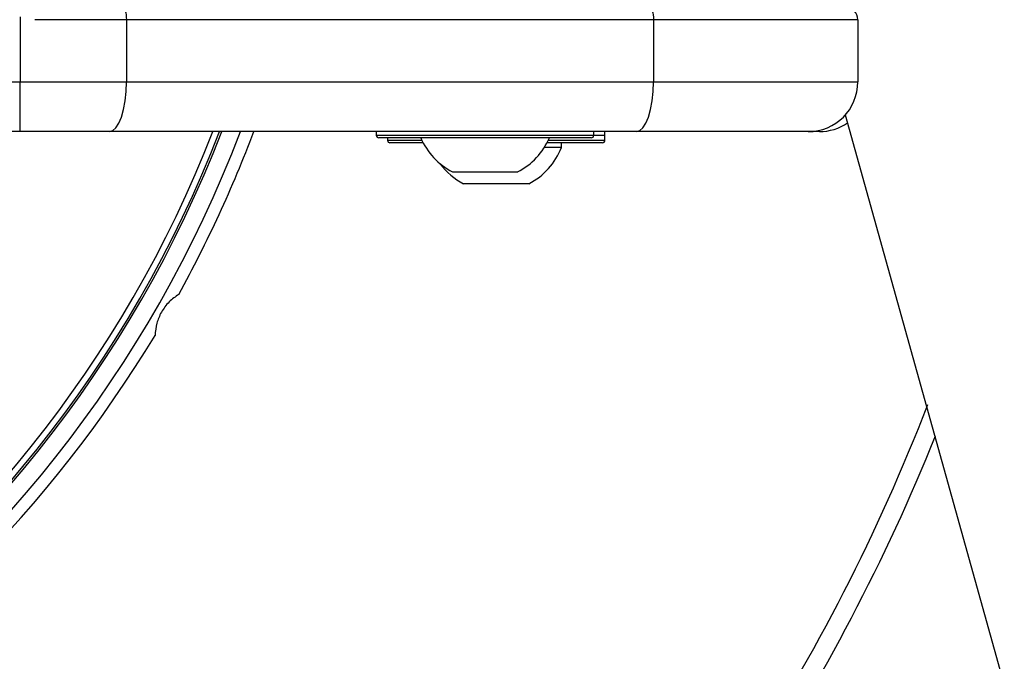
# Model space of a CAD drawing. Header units: millimetres. Extents: x 20 to 26560, y 40 to 17955.
# Tile 65 of 90: x 10138 to 10296, y 12931 to 13034. Entities that reach past the tile are written whole.
import ezdxf

# ---------------------------------------------------------------- set-up
doc = ezdxf.new("R2010")
doc.units = ezdxf.units.MM
doc.header["$LTSCALE"] = 2
doc.layers.add('COMPONENT_GEOMETRY', color=7, linetype='Continuous')
doc.styles.add('SLDTEXTSTYLE0', font='TXT', dxfattribs={"width": 0.75})
doc.dimstyles.new('SLDDIMSTYLE0', dxfattribs={"dimtxt": 150, "dimasz": 6.604, "dimexe": 0, "dimexo": 0.0625, "dimgap": 37.5, "dimtad": 0, "dimtih": 1, "dimtoh": 1, "dimdec": 1, "dimrnd": 1e-09, "dimzin": 12, "dimdsep": 46, "dimtxsty": 'SLDTEXTSTYLE0', "dimsah": 1, "dimcen": 0.09, "dimadec": 0, "dimazin": 3, "dimtfac": 1, "dimtdec": 1, "dimtofl": 0, "dimtmove": 0, "dimatfit": 3, "dimfxl": 1, "dimfrac": 2, "dimtolj": 1, "dimtzin": 12, "dimarcsym": 0})

# ---------------------------------------------------------------- blocks, each defined once
blk = doc.blocks.new('_D')
at = {"layer": 'COMPONENT_GEOMETRY', "color": 7}
for p, q in [((17865.6, 13084.21), (17865.6, 8497.89)), ((9988.31, 12387.67), (9988.31, 8497.89)), ((13516.02, 8720.28), (13470.31, 8720.28)), ((13470.31, 8720.28), (13470.31, 8482.15)), ((14337.89, 8720.28), (14383.59, 8720.28)), ((14383.59, 8720.28), (14383.59, 8482.15)), ((9988.31, 8504.24), (13399.57, 8504.24)), ((17865.6, 8504.24), (14454.34, 8504.24)), ((13470.31, 8482.15), (13516.02, 8482.15)), ((14383.59, 8482.15), (14337.89, 8482.15))]:
    blk.add_line(p, q, dxfattribs=at)
for points in [[(9988.31, 8504.24), (9994.91, 8503.22), (9994.91, 8505.25)], [(17865.6, 8504.24), (17859, 8505.25), (17859, 8503.22)]]:
    blk.add_solid(points, dxfattribs=at)
at = {"layer": 'COMPONENT_GEOMETRY', "color": 7, "char_height": 150, "attachment_point": 1, "style": 'SLDTEXTSTYLE0'}
for s, insert in [('12\'11.06"', (13516.02, 8675.51)), ('3938.6mm', (13434.66, 8451.09))]:
    blk.add_mtext(s, dxfattribs=dict(at, insert=insert))

msp = doc.modelspace()

# ---------------------------------------------------------------- linework, layer by layer
at = {"color": 7, "linetype": 'Continuous', "lineweight": 25}
for p, q in [((10137.88, 13034.69), (10137.88, 13024.25)), ((10154.98, 13034.25), (10140.22, 13034.25)), ((10154.98, 13034.25), (10154.98, 13024.25)), ((10239.79, 13034.25), (10154.98, 13034.25)), ((10239.79, 13034.25), (10239.79, 13024.25)), ((10272.69, 13034.25), (10239.79, 13034.25)), ((10272.69, 13034.25), (10272.69, 13024.25)), ((10118.06, 13024.25), (10137.88, 13024.25)), ((10137.88, 13016.25), (10137.88, 13024.25)), ((10137.88, 13024.25), (10154.98, 13024.25)), ((10154.98, 13024.25), (10239.79, 13024.25)), ((10239.79, 13024.25), (10272.69, 13024.25)), ((10270.62, 13018.97), (11039.21, 10268.84)), ((10137.88, 13016.25), (10117.43, 13016.25)), ((10152.24, 13016.25), (10137.88, 13016.25)), ((10237.06, 13016.25), (10152.24, 13016.25)), ((10195.19, 13016.25), (10195.19, 13015.65)), ((10195.19, 13016.25), (10195.19, 13015.65)), ((10229.79, 13015.25), (10195.59, 13015.25)), ((10229.79, 13015.25), (10195.59, 13015.25)), ((10196.99, 13015.25), (10196.99, 13014.85)), ((10230.19, 13015.65), (10230.19, 13016.25)), ((10230.19, 13015.65), (10230.19, 13016.25)), ((10231.99, 13015.65), (10231.99, 13016.25)), ((10231.99, 13014.85), (10231.99, 13016.25)), ((10264.69, 13016.25), (10237.06, 13016.25)), ((10266.49, 13016.25), (10264.69, 13016.25)), ((10202.72, 13014.45), (10197.39, 13014.45)), ((10224.99, 13013.69), (10222.22, 13013.69)), ((10231.49, 13014.45), (10222.66, 13014.45)), ((10224.99, 13013.69), (10224.99, 13014.45)), ((10231.59, 13014.45), (10231.49, 13014.45)), ((10210.69, 13009.75), (10207.44, 13009.75)), ((10217.94, 13009.75), (10210.69, 13009.75)), ((10219.74, 13007.85), (10209.24, 13007.85))]:
    msp.add_line(p, q, dxfattribs=at)
at = {"color": 8, "linetype": 'Continuous', "lineweight": 25}
for p, q in [((10195.19, 13015.65), (10230.19, 13015.65)), ((10230.19, 13015.65), (10231.99, 13015.65)), ((10196.99, 13014.85), (10202.52, 13014.85)), ((10222.87, 13014.85), (10231.89, 13014.85)), ((10231.89, 13014.85), (10231.99, 13014.85))]:
    msp.add_line(p, q, dxfattribs=at)
at = {"color": 7, "linetype": 'Continuous', "lineweight": 25, "flags": 128}
for points in [[(10154.29, 13036.25), (10154.43, 13036.21), (10154.55, 13036.1), (10154.67, 13035.91), (10154.78, 13035.67), (10154.86, 13035.36), (10154.92, 13035.02), (10154.96, 13034.64), (10154.98, 13034.25)], [(10239.11, 13036.25), (10239.24, 13036.21), (10239.37, 13036.1), (10239.49, 13035.91), (10239.59, 13035.67), (10239.68, 13035.36), (10239.74, 13035.02), (10239.78, 13034.64), (10239.79, 13034.25)], [(10152.24, 13016.25), (10152.77, 13016.41), (10153.29, 13016.86), (10153.76, 13017.6), (10154.17, 13018.59), (10154.52, 13019.81), (10154.77, 13021.19), (10154.92, 13022.69), (10154.98, 13024.25)], [(10237.06, 13016.25), (10237.59, 13016.41), (10238.1, 13016.86), (10238.58, 13017.6), (10238.99, 13018.59), (10239.33, 13019.81), (10239.58, 13021.19), (10239.74, 13022.69), (10239.79, 13024.25)]]:
    msp.add_lwpolyline(points, dxfattribs=at)
at = {"color": 7, "linetype": 'Continuous', "lineweight": 25}
for centre, radius, start, end in [((10270.69, 13034.25), 2, 0, 90), ((10264.69, 13024.25), 8, 270, 0), ((10266.49, 13024.25), 8, 270, 304.6032), ((9988.31, 13086.75), 198, 200.8585, 339.1415), ((9988.31, 13086.75), 195.2, 201.1724, 338.8276), ((9988.31, 13086.75), 200, 331.0906, 339.3597), ((10195.59, 13015.65), 0.4, 180, 270), ((10212.69, 13019.75), 11.29, 203.4779, 242.2991), ((10212.69, 13019.75), 11.29, 297.7009, 336.5221), ((10229.79, 13015.65), 0.4, 270, 0), ((10197.39, 13014.85), 0.4, 180, 270), ((10214.49, 13017.85), 11.29, 297.7009, 338.3898), ((10231.59, 13014.85), 0.4, 270, 0), ((10214.49, 13017.85), 11.29, 216.798, 242.2991), ((9988.31, 13086.75), 200, 301.0906, 328.9094), ((9988.31, 13086.75), 317, 201.1719, 315), ((9988.31, 13086.75), 317, 315, 338.8411), ((9988.31, 13086.75), 320, 201.9237, 315), ((9988.31, 13086.75), 320, 315, 338.0881)]:
    msp.add_arc(centre, radius, start, end, dxfattribs=at)
at = {"color": 8, "linetype": 'Continuous', "lineweight": 25}
for radius, start, end in [(195.2, 201.1724, 338.8276), (194.87, 201.2097, 338.7903), (193.87, 201.3244, 338.6756)]:
    msp.add_arc((9988.31, 13086.75), radius, start, end, dxfattribs=at)
at = {"color": 7, "linetype": 'Continuous', "lineweight": 25}
msp.add_open_spline([(10163.39, 12990.07), (10162.86, 12989.69), (10161.8, 12988.94), (10160.56, 12987.27), (10159.76, 12985.36), (10159.64, 12984.12), (10159.58, 12983.47)], degree=3, knots=[0, 0, 0, 0, 0.25434, 0.510225, 0.74435, 1, 1, 1, 1], dxfattribs=at)

# ---------------------------------------------------------------- dimensions: what is measured, and where the dimension line sits
at = {"layer": 'COMPONENT_GEOMETRY', "color": 7}
dim = msp.add_linear_dim(base=(9988.31, 8504.24), p1=(17865.6, 13086.75), p2=(9988.31, 12390.21), dimstyle='SLDDIMSTYLE0', dxfattribs=at)
dim.commit()
dim.dimension.update_dxf_attribs({"geometry": '_D', "text_midpoint": (13926.95, 8504.24), "dimtype": 160})

doc.saveas('drawing.dxf')
